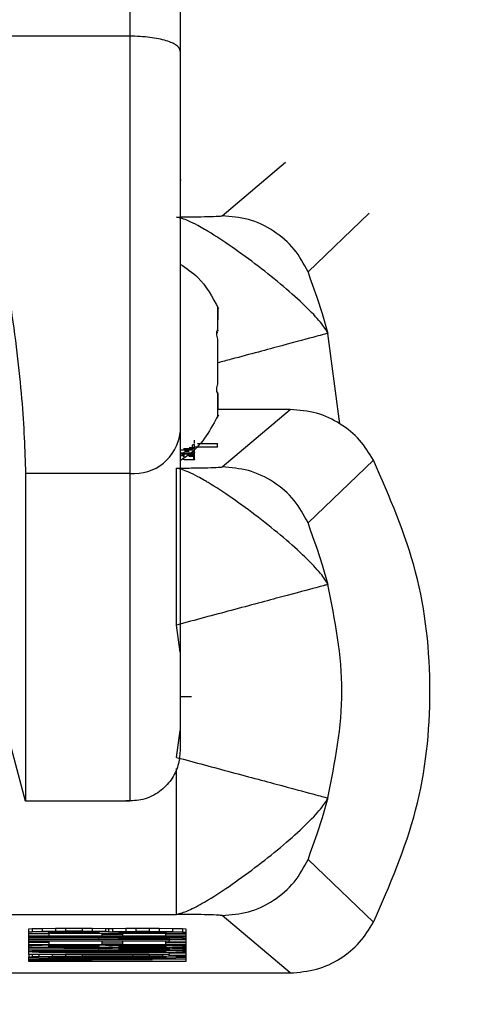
# Model space of a CAD drawing. Header units: inches. Extents: x 170 to 312, y 215 to 248.
# Tile 114 of 256: x 181.5962 to 181.6222, y 243.7091 to 243.767. Entities that reach past the tile are written whole.
import ezdxf
from ezdxf import colors
from ezdxf.entities.mleader import LeaderData, LeaderLine
from ezdxf.math import Vec2, Vec3

# ---------------------------------------------------------------- set-up
doc = ezdxf.new("R2010")
doc.units = ezdxf.units.IN
doc.header["$LTSCALE"] = 0.25
doc.header["$MEASUREMENT"] = 0
doc.layers.add('ANNOTATIONS', color=1, linetype='Continuous')
doc.layers.add('MOTOR RH', color=7, linetype='Continuous')
doc.styles.add('ARIAL', font='arial.ttf', dxfattribs={"height": 0.09375})

msp = doc.modelspace()

# ---------------------------------------------------------------- linework, layer by layer
at = {"layer": 'MOTOR RH'}
for p, q in [((181.6027232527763, 243.7659802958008), (181.5946032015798, 243.7659802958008)), ((181.6081513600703, 243.7554195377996), (181.6118826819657, 243.7585751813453)), ((181.6057266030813, 243.7575301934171), (181.6057266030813, 243.7575152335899)), ((181.6168041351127, 243.7555726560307), (181.6132086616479, 243.752130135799)), ((181.6078906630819, 243.7500348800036), (181.6078906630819, 243.7500423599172)), ((181.6078906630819, 243.7499574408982), (181.6078906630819, 243.7493088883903)), ((181.6078906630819, 243.7485481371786), (181.6078433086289, 243.7485481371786)), ((181.6078906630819, 243.748641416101), (181.6078565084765, 243.748641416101)), ((181.6078906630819, 243.7486898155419), (181.6078906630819, 243.748641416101)), ((181.6150740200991, 243.7431907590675), (181.6143721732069, 243.7485067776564)), ((181.6078907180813, 243.7455262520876), (181.6078907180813, 243.7474111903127)), ((181.6078541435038, 243.7450418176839), (181.6078907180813, 243.7450418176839)), ((181.6078907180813, 243.7450418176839), (181.6078907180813, 243.7450413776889)), ((181.6078907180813, 243.745003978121), (181.6078907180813, 243.744993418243)), ((181.6078907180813, 243.7449436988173), (181.6078907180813, 243.7440241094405)), ((181.612146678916, 243.7440333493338), (181.6078907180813, 243.7440333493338)), ((181.608151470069, 243.7406546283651), (181.612146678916, 243.7440333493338)), ((181.6078907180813, 243.7436408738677), (181.6078626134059, 243.7435748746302)), ((181.6065231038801, 243.7420507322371), (181.6065231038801, 243.7422355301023)), ((181.6056761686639, 243.741663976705), (181.6064143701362, 243.741663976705)), ((181.6064143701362, 243.7416490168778), (181.6056761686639, 243.7416490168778)), ((181.6064564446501, 243.7417255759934), (181.6058741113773, 243.7417255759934)), ((181.6064143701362, 243.741732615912), (181.6064143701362, 243.7419310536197)), ((181.6064143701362, 243.741663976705), (181.6064143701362, 243.7416490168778)), ((181.6065231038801, 243.7419570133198), (181.6064291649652, 243.741945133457)), ((181.6065231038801, 243.7420476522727), (181.6064854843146, 243.7420423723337)), ((181.6065231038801, 243.7417774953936), (181.6065231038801, 243.7419570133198)), ((181.6065231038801, 243.7410862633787), (181.6065231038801, 243.7417352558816)), ((181.6078807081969, 243.7418236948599), (181.6065609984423, 243.7418236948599)), ((181.6078807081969, 243.7420084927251), (181.6066950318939, 243.7420084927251)), ((181.6067059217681, 243.7420234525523), (181.6078807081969, 243.7420234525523)), ((181.6078807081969, 243.7418236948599), (181.6078807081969, 243.7420234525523)), ((181.6056761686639, 243.7414914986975), (181.6064143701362, 243.7414914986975)), ((181.6056761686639, 243.7414765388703), (181.6064143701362, 243.7414765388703)), ((181.6056761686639, 243.7414351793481), (181.6064143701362, 243.7414351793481)), ((181.6056761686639, 243.7414202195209), (181.6064143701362, 243.7414202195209)), ((181.6058306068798, 243.7413357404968), (181.6058306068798, 243.7413568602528)), ((181.6064915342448, 243.7410752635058), (181.6059092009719, 243.7410752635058)), ((181.6064143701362, 243.7414202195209), (181.6064143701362, 243.7414914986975)), ((181.6064564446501, 243.7413203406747), (181.6064564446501, 243.741504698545)), ((181.6064915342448, 243.7410752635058), (181.6064915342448, 243.7412596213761)), ((181.6170578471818, 243.7410506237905), (181.6132087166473, 243.7373652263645)), ((181.6027234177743, 243.7402757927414), (181.5965813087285, 243.7402757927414)), ((181.6056762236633, 243.7297651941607), (181.6054667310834, 243.7313588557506)), ((181.5965814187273, 243.7210053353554), (181.5946034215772, 243.7283871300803)), ((181.6056762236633, 243.7271608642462), (181.606343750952, 243.7271608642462)), ((181.605466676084, 243.7235713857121), (181.6056762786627, 243.7251654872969)), ((181.6027235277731, 243.7210053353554), (181.5965814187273, 243.7210053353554)), ((181.613208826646, 243.7175654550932), (181.6170580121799, 243.7138818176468)), ((181.5763582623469, 243.7143464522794), (181.6054667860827, 243.7143464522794)), ((181.6121468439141, 243.7108986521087), (181.6081515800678, 243.7142760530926)), ((181.5967811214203, 243.713488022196), (181.5969774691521, 243.7135051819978)), ((181.5967811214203, 243.7119814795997), (181.5967811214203, 243.713488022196)), ((181.5969774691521, 243.7133208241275), (181.5967811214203, 243.7133036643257)), ((181.6060085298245, 243.7132218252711), (181.5967811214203, 243.7132213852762)), ((181.5979590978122, 243.7131941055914), (181.5967811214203, 243.7131941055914)), ((181.5969774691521, 243.7135051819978), (181.597566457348, 243.7135188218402)), ((181.5969774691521, 243.7135051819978), (181.5969774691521, 243.7133208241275)), ((181.597566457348, 243.7133344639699), (181.5969774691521, 243.7133208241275)), ((181.597566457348, 243.7135188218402), (181.5983517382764, 243.7135289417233)), ((181.597566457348, 243.7135188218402), (181.597566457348, 243.7133344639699)), ((181.5983517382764, 243.713344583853), (181.597566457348, 243.7133344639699)), ((181.5979590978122, 243.7133067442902), (181.598155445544, 243.7133173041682)), ((181.5979590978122, 243.7132420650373), (181.5979590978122, 243.7133067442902)), ((181.6009039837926, 243.7132420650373), (181.5979590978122, 243.7132420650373)), ((181.5979590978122, 243.7132213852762), (181.5979590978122, 243.7130915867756)), ((181.598155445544, 243.7133173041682), (181.5985480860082, 243.7133239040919)), ((181.5983517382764, 243.7135289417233), (181.5989407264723, 243.7135324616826)), ((181.5983517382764, 243.7135289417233), (181.5983517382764, 243.713344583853)), ((181.5989407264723, 243.7133481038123), (181.5983517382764, 243.713344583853)), ((181.5985480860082, 243.7133239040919), (181.5991370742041, 243.7133274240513)), ((181.5989407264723, 243.7135324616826), (181.5999223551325, 243.7135324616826)), ((181.5989407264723, 243.7135324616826), (181.5989407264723, 243.7133481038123)), ((181.5999223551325, 243.7133481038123), (181.5989407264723, 243.7133481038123)), ((181.5991370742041, 243.7133274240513), (181.5997260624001, 243.7133274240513)), ((181.5997260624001, 243.7133274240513), (181.600315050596, 243.7133239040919)), ((181.5999223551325, 243.7135324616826), (181.6005113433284, 243.7135289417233)), ((181.5999223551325, 243.7135324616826), (181.5999223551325, 243.7133481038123)), ((181.6005113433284, 243.713344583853), (181.5999223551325, 243.7133481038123)), ((181.600315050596, 243.7133239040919), (181.6007076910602, 243.7133173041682)), ((181.6005113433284, 243.7135289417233), (181.6012966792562, 243.7135188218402)), ((181.6005113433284, 243.7135289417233), (181.6005113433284, 243.713344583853)), ((181.6012966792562, 243.7133344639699), (181.6005113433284, 243.713344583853)), ((181.6007076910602, 243.7133173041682), (181.6009039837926, 243.713307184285)), ((181.6009039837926, 243.713307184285), (181.6009039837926, 243.7132420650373)), ((181.6011003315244, 243.7130915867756), (181.6011003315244, 243.7132213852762)), ((181.6011003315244, 243.7131804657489), (181.6022783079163, 243.7131804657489)), ((181.6012966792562, 243.7135188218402), (181.6014929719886, 243.7135117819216)), ((181.6012966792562, 243.7135188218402), (181.6012966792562, 243.7133344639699)), ((181.6014929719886, 243.7133274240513), (181.6012966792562, 243.7133344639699)), ((181.6014929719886, 243.7135117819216), (181.6016893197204, 243.7135188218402)), ((181.6014929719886, 243.7133274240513), (181.6014929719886, 243.7135117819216)), ((181.6014929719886, 243.7133274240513), (181.6016893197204, 243.7133344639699)), ((181.6016893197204, 243.7135188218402), (181.6024746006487, 243.7135289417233)), ((181.6016893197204, 243.7135188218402), (181.6016893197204, 243.7133344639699)), ((181.6016893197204, 243.7133344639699), (181.6024746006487, 243.713344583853)), ((181.6020819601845, 243.713307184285), (181.6022783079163, 243.7133173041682)), ((181.6020819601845, 243.7132420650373), (181.6020819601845, 243.713307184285)), ((181.6048305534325, 243.7132420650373), (181.6020819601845, 243.7132420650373)), ((181.6022783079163, 243.7133173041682), (181.6026709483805, 243.7133239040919)), ((181.6022783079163, 243.7132213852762), (181.6022783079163, 243.7130915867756)), ((181.6024746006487, 243.7135289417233), (181.6030635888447, 243.7135324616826)), ((181.6024746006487, 243.7135289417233), (181.6024746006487, 243.713344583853)), ((181.6024746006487, 243.713344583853), (181.6030635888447, 243.7133481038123)), ((181.6026709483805, 243.7133239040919), (181.6032599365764, 243.7133274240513)), ((181.6030635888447, 243.7135324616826), (181.6038489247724, 243.7135324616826)), ((181.6030635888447, 243.7135324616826), (181.6030635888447, 243.7133481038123)), ((181.6030635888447, 243.7133481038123), (181.6038489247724, 243.7133481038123)), ((181.6032599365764, 243.7133274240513), (181.6036525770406, 243.7133274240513)), ((181.6036525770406, 243.7133274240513), (181.6042415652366, 243.7133239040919)), ((181.6038489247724, 243.7135324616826), (181.6044379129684, 243.7135289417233)), ((181.6038489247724, 243.7135324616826), (181.6038489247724, 243.7133481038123)), ((181.6038489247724, 243.7133481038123), (181.6044379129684, 243.713344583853)), ((181.6042415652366, 243.7133239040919), (181.6046342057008, 243.7133173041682)), ((181.6044379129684, 243.7135289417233), (181.6052231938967, 243.7135188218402)), ((181.6044379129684, 243.7135289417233), (181.6044379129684, 243.713344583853)), ((181.6044379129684, 243.713344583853), (181.6052231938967, 243.7133344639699)), ((181.6046342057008, 243.7133173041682), (181.6048305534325, 243.713307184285)), ((181.6048305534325, 243.713307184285), (181.6048305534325, 243.7132420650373)), ((181.6048305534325, 243.7130915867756), (181.6048305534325, 243.7132213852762)), ((181.6048305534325, 243.7131941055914), (181.6060085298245, 243.7131941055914)), ((181.6052231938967, 243.7135188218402), (181.6058121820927, 243.7135051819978)), ((181.6052231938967, 243.7135188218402), (181.6052231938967, 243.7133344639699)), ((181.6052231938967, 243.7133344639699), (181.6058121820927, 243.7133208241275)), ((181.6058121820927, 243.7135051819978), (181.6060085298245, 243.713488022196)), ((181.6058121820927, 243.7135051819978), (181.6058121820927, 243.7133208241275)), ((181.6058121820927, 243.7133208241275), (181.6060085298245, 243.7133036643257)), ((181.6060085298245, 243.713488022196), (181.6060085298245, 243.7115718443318)), ((181.6060085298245, 243.7130713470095), (181.5967811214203, 243.7130713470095)), ((181.5967811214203, 243.7130440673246), (181.6060085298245, 243.7130440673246)), ((181.6060085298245, 243.7130233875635), (181.5967811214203, 243.7130233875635)), ((181.5967811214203, 243.7129961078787), (181.6012966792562, 243.7129653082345)), ((181.6009039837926, 243.7129450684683), (181.5967811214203, 243.7129723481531)), ((181.5967811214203, 243.7128869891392), (181.6009039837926, 243.7128869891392)), ((181.6060085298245, 243.7128663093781), (181.5967811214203, 243.7128663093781)), ((181.5967811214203, 243.7127844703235), (181.6050268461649, 243.7127844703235)), ((181.6050268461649, 243.7127637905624), (181.5967811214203, 243.7127637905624)), ((181.5979590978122, 243.7126819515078), (181.5967811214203, 243.7126819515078)), ((181.5979590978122, 243.7130915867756), (181.6011003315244, 243.7130915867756)), ((181.5979590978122, 243.7127637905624), (181.5979590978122, 243.7125794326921)), ((181.5979590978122, 243.7125794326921), (181.6011003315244, 243.7125794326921)), ((181.6009039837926, 243.7128869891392), (181.6009039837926, 243.7129450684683)), ((181.6011003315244, 243.7125794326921), (181.6011003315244, 243.7127637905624)), ((181.6011003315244, 243.7126683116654), (181.6022783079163, 243.7126683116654)), ((181.6012966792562, 243.7130233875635), (181.6012966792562, 243.7129653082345)), ((181.6012966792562, 243.7129653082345), (181.6016893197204, 243.7129789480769)), ((181.6016893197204, 243.7130233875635), (181.6016893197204, 243.7129789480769)), ((181.6016893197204, 243.7129789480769), (181.6024746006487, 243.7129895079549)), ((181.6020819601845, 243.712951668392), (181.6022783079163, 243.7129617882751)), ((181.6020819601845, 243.7128869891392), (181.6020819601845, 243.712951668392)), ((181.6050268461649, 243.7128869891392), (181.6020819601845, 243.7128869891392)), ((181.6022783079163, 243.7130915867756), (181.6048305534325, 243.7130915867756)), ((181.6022783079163, 243.7129617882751), (181.6026709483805, 243.7129688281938)), ((181.6022783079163, 243.7127637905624), (181.6022783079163, 243.7125794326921)), ((181.6022783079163, 243.7125794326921), (181.6048305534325, 243.7125794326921)), ((181.6024746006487, 243.7130233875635), (181.6024746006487, 243.7129895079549)), ((181.6024746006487, 243.7129895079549), (181.6030635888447, 243.7129925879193)), ((181.6026709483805, 243.7129688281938), (181.6032599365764, 243.7129723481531)), ((181.6030635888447, 243.7130233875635), (181.6030635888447, 243.7129925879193)), ((181.6030635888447, 243.7129925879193), (181.6038489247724, 243.7129925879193)), ((181.6032599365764, 243.7129723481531), (181.6038489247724, 243.7129723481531)), ((181.6038489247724, 243.7130233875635), (181.6038489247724, 243.7129925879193)), ((181.6038489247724, 243.7129925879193), (181.6044379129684, 243.7129895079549)), ((181.6038489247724, 243.7129723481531), (181.6044379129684, 243.7129688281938)), ((181.6044379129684, 243.7130233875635), (181.6044379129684, 243.7129895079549)), ((181.6044379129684, 243.7129895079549), (181.6052231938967, 243.7129789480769)), ((181.6044379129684, 243.7129688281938), (181.6048305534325, 243.7129617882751)), ((181.6048305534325, 243.7129617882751), (181.6050268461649, 243.712951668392)), ((181.6048305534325, 243.7125794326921), (181.6048305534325, 243.7127637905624)), ((181.6048305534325, 243.7126819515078), (181.6060085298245, 243.7126819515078)), ((181.6050268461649, 243.712951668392), (181.6050268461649, 243.7128869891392)), ((181.6050268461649, 243.7128663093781), (181.6050268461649, 243.7127844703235)), ((181.6060085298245, 243.7128390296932), (181.6050268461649, 243.7128390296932)), ((181.6050268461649, 243.7127092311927), (181.6050268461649, 243.7127637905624)), ((181.6060085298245, 243.7127092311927), (181.6050268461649, 243.7127092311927)), ((181.6052231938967, 243.7130233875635), (181.6052231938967, 243.7129789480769)), ((181.6052231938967, 243.7129789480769), (181.6058121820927, 243.7129653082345)), ((181.6058121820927, 243.7130233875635), (181.6058121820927, 243.7129653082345)), ((181.6058121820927, 243.7129653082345), (181.6060085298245, 243.7129481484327)), ((181.6060085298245, 243.712558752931), (181.5967811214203, 243.712558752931)), ((181.5969774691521, 243.7125041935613), (181.5967811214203, 243.7124870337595)), ((181.6060085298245, 243.712405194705), (181.5967811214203, 243.712405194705)), ((181.5967811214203, 243.7123779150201), (181.6012966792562, 243.7123471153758)), ((181.6009039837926, 243.7123264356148), (181.5967811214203, 243.7123541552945)), ((181.5967811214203, 243.7122683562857), (181.6009039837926, 243.7122683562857)), ((181.6060085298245, 243.7122481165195), (181.5967811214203, 243.7122481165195)), ((181.5967811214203, 243.7121662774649), (181.5969774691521, 243.7121829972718)), ((181.5969774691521, 243.7121218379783), (181.5967811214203, 243.7121385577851)), ((181.5967811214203, 243.7120021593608), (181.6050269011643, 243.7120021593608)), ((181.5969774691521, 243.712558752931), (181.5969774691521, 243.7125041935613)), ((181.597566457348, 243.7125178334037), (181.5969774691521, 243.7125041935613)), ((181.5969774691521, 243.7122481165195), (181.5969774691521, 243.7121829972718)), ((181.5969774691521, 243.7121829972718), (181.5973701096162, 243.7121966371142)), ((181.5973701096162, 243.7121081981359), (181.5969774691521, 243.7121218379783)), ((181.5973701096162, 243.7122481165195), (181.5973701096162, 243.7121966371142)), ((181.5973701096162, 243.7121966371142), (181.598155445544, 243.7122102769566)), ((181.598155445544, 243.7120945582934), (181.5973701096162, 243.7121081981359)), ((181.597566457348, 243.712558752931), (181.597566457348, 243.7125178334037)), ((181.5983517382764, 243.7125279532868), (181.597566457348, 243.7125178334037)), ((181.5979590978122, 243.7124905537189), (181.598155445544, 243.7125006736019)), ((181.5979590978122, 243.712425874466), (181.5979590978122, 243.7124905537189)), ((181.6009039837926, 243.712425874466), (181.5979590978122, 243.712425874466)), ((181.5979590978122, 243.7121662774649), (181.598155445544, 243.7121799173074)), ((181.5979590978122, 243.7121385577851), (181.5979590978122, 243.7121662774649)), ((181.598155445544, 243.7121249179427), (181.5979590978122, 243.7121385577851)), ((181.598155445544, 243.7125006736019), (181.5985480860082, 243.7125077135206)), ((181.598155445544, 243.7122481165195), (181.598155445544, 243.7122102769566)), ((181.598155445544, 243.7122102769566), (181.5989407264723, 243.7122173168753)), ((181.598155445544, 243.7121799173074), (181.5985480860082, 243.7121900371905)), ((181.598155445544, 243.7121249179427), (181.598155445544, 243.7121799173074)), ((181.5985480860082, 243.7121147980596), (181.598155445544, 243.7121249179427)), ((181.5989407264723, 243.7120875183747), (181.598155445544, 243.7120945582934)), ((181.5983517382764, 243.712558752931), (181.5983517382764, 243.7125279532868)), ((181.5989407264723, 243.7125314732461), (181.5983517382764, 243.7125279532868)), ((181.5985480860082, 243.7125077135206), (181.5991370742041, 243.71251123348)), ((181.5985480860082, 243.7121900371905), (181.5991370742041, 243.7121966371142)), ((181.5985480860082, 243.7121147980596), (181.5985480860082, 243.7121900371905)), ((181.5991370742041, 243.7121081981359), (181.5985480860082, 243.7121147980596)), ((181.5989407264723, 243.712558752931), (181.5989407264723, 243.7125314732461)), ((181.5999223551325, 243.7125314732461), (181.5989407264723, 243.7125314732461)), ((181.5989407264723, 243.7122481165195), (181.5989407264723, 243.7122173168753)), ((181.5989407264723, 243.7122173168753), (181.5999223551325, 243.7122208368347)), ((181.5999223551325, 243.7120839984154), (181.5989407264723, 243.7120875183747)), ((181.5991370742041, 243.71251123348), (181.5997260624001, 243.71251123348)), ((181.5991370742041, 243.7121966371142), (181.5999223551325, 243.7122001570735)), ((181.5991370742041, 243.7121081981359), (181.5991370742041, 243.7121966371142)), ((181.5999223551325, 243.7121046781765), (181.5991370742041, 243.7121081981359)), ((181.5997260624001, 243.71251123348), (181.600315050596, 243.7125077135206)), ((181.5999223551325, 243.712558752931), (181.5999223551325, 243.7125314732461)), ((181.6005113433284, 243.7125279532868), (181.5999223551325, 243.7125314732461)), ((181.5999223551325, 243.7122481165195), (181.5999223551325, 243.7122208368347)), ((181.5999223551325, 243.7122208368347), (181.6028672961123, 243.7122208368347)), ((181.5999223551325, 243.7122001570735), (181.6028672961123, 243.7122001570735)), ((181.5999223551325, 243.7121046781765), (181.5999223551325, 243.7122001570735)), ((181.6028672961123, 243.7121046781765), (181.5999223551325, 243.7121046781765)), ((181.6028672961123, 243.7120839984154), (181.5999223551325, 243.7120839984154)), ((181.600315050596, 243.7125077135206), (181.6007076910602, 243.7125006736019)), ((181.6005113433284, 243.712558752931), (181.6005113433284, 243.7125279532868)), ((181.6012966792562, 243.7125178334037), (181.6005113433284, 243.7125279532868)), ((181.6007076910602, 243.7125006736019), (181.6009039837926, 243.7124905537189)), ((181.6009039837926, 243.7124905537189), (181.6009039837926, 243.712425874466)), ((181.6009039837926, 243.7122683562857), (181.6009039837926, 243.7123264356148)), ((181.6012966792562, 243.712558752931), (181.6012966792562, 243.7125178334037)), ((181.6014929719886, 243.71251123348), (181.6012966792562, 243.7125178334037)), ((181.6012966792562, 243.712405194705), (181.6012966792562, 243.7123471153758)), ((181.6012966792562, 243.7123471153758), (181.6016893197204, 243.7123607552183)), ((181.6014929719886, 243.71251123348), (181.6014929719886, 243.712558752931)), ((181.6014929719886, 243.71251123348), (181.6016893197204, 243.7125178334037)), ((181.6016893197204, 243.712558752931), (181.6016893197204, 243.7125178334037)), ((181.6016893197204, 243.7125178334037), (181.6024746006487, 243.7125283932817)), ((181.6016893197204, 243.712405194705), (181.6016893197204, 243.7123607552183)), ((181.6016893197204, 243.7123607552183), (181.6024746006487, 243.7123708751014)), ((181.6020819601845, 243.7124905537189), (181.6022783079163, 243.7125006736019)), ((181.6020819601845, 243.712425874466), (181.6020819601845, 243.7124905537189)), ((181.6048305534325, 243.712425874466), (181.6020819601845, 243.712425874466)), ((181.6020819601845, 243.7123334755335), (181.6022783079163, 243.7123435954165)), ((181.6020819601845, 243.7122683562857), (181.6020819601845, 243.7123334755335)), ((181.6050269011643, 243.7122687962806), (181.6020819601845, 243.7122683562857)), ((181.6022783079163, 243.7125006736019), (181.6026709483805, 243.7125077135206)), ((181.6022783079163, 243.7123435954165), (181.6026709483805, 243.7123506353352)), ((181.6024746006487, 243.712558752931), (181.6024746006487, 243.7125283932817)), ((181.6024746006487, 243.7125283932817), (181.6030635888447, 243.7125314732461)), ((181.6024746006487, 243.712405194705), (181.6024746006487, 243.7123708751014)), ((181.6024746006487, 243.7123708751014), (181.6030635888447, 243.7123743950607)), ((181.6026709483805, 243.7125077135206), (181.6032599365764, 243.71251123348)), ((181.6026709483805, 243.7123506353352), (181.6032599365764, 243.7123541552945)), ((181.6028672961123, 243.7122481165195), (181.6028672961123, 243.7122208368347)), ((181.6038489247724, 243.7122173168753), (181.6028672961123, 243.7122208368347)), ((181.6028672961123, 243.7122001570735), (181.6036525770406, 243.7121966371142)), ((181.6028672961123, 243.7121046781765), (181.6028672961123, 243.7122001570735)), ((181.6036525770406, 243.7121081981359), (181.6028672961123, 243.7121046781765)), ((181.6038489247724, 243.7120875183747), (181.6028672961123, 243.7120839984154)), ((181.6030635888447, 243.712558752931), (181.6030635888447, 243.7125314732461)), ((181.6030635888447, 243.7125314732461), (181.6038489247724, 243.7125314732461)), ((181.6030635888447, 243.712405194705), (181.6030635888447, 243.7123743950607)), ((181.6030635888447, 243.7123743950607), (181.6038489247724, 243.7123743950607)), ((181.6032599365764, 243.71251123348), (181.6036525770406, 243.71251123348)), ((181.6032599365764, 243.7123541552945), (181.6038489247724, 243.7123541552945)), ((181.6036525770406, 243.71251123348), (181.6042415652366, 243.7125077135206)), ((181.6036525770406, 243.7121966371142), (181.6042415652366, 243.7121900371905)), ((181.6036525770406, 243.7121081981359), (181.6036525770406, 243.7121966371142)), ((181.6042415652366, 243.7121147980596), (181.6036525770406, 243.7121081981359)), ((181.6038489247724, 243.712558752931), (181.6038489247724, 243.7125314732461)), ((181.6038489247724, 243.7125314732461), (181.6044379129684, 243.7125283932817)), ((181.6038489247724, 243.712405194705), (181.6038489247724, 243.7123743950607)), ((181.6038489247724, 243.7123743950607), (181.6044379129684, 243.7123708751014)), ((181.6038489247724, 243.7123541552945), (181.6044379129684, 243.7123506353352)), ((181.6038489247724, 243.7122481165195), (181.6038489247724, 243.7122173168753)), ((181.6046342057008, 243.7122107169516), (181.6038489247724, 243.7122173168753)), ((181.6046342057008, 243.7120945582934), (181.6038489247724, 243.7120875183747)), ((181.6042415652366, 243.7125077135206), (181.6046342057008, 243.7125006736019)), ((181.6042415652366, 243.7121900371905), (181.6046342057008, 243.7121799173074)), ((181.6042415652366, 243.7121147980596), (181.6042415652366, 243.7121900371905)), ((181.6046342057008, 243.7121249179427), (181.6042415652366, 243.7121147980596)), ((181.6044379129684, 243.712558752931), (181.6044379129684, 243.7125283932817)), ((181.6044379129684, 243.7125283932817), (181.6052231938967, 243.7125178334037)), ((181.6044379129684, 243.712405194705), (181.6044379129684, 243.7123708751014)), ((181.6044379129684, 243.7123708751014), (181.6052231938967, 243.7123607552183)), ((181.6044379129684, 243.7123506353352), (181.6048305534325, 243.7123435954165)), ((181.6046342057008, 243.7125006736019), (181.6048305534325, 243.7124905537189)), ((181.6046342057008, 243.7122481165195), (181.6046342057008, 243.7122107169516)), ((181.6054195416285, 243.7121970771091), (181.6046342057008, 243.7122107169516)), ((181.6046342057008, 243.7121799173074), (181.6048305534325, 243.7121662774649)), ((181.6046342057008, 243.7121249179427), (181.6046342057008, 243.7121799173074)), ((181.6048305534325, 243.7121389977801), (181.6046342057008, 243.7121249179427)), ((181.6054195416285, 243.7121081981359), (181.6046342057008, 243.7120945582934)), ((181.6048305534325, 243.7124905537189), (181.6048305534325, 243.712425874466)), ((181.6048305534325, 243.7123435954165), (181.6050269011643, 243.7123334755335)), ((181.6048305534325, 243.7121662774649), (181.6048305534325, 243.7121389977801)), ((181.6050269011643, 243.7123334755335), (181.6050269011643, 243.7122687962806)), ((181.6050269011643, 243.7121011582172), (181.6050269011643, 243.7120021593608)), ((181.6060085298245, 243.7120567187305), (181.6050269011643, 243.7120567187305)), ((181.6052231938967, 243.712558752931), (181.6052231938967, 243.7125178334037)), ((181.6052231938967, 243.7125178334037), (181.6058121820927, 243.7125041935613)), ((181.6052231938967, 243.712405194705), (181.6052231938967, 243.7123607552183)), ((181.6052231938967, 243.7123607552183), (181.6058121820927, 243.7123471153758)), ((181.6054195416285, 243.7122481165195), (181.6054195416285, 243.7121970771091)), ((181.6058121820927, 243.7121829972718), (181.6054195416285, 243.7121970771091)), ((181.6058121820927, 243.7121218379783), (181.6054195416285, 243.7121081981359)), ((181.6058121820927, 243.712558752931), (181.6058121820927, 243.7125041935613)), ((181.6058121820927, 243.7125041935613), (181.6060085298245, 243.7124870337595)), ((181.6058121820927, 243.712405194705), (181.6058121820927, 243.7123471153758)), ((181.6058121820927, 243.7123471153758), (181.6060085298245, 243.7123299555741)), ((181.6058121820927, 243.7122481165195), (181.6058121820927, 243.7121829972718)), ((181.6060085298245, 243.7121662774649), (181.6058121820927, 243.7121829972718)), ((181.6060085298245, 243.7121389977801), (181.6058121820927, 243.7121218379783)), ((181.6050269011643, 243.7119814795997), (181.5967811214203, 243.7119814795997)), ((181.5967811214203, 243.7119814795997), (181.5967811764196, 243.7118450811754)), ((181.5967811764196, 243.7118450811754), (181.5969774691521, 243.7118622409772)), ((181.5967811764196, 243.7115718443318), (181.5967811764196, 243.7118450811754)), ((181.5969774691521, 243.7118006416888), (181.5967811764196, 243.7118178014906)), ((181.5967811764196, 243.711735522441), (181.6060085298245, 243.711735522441)), ((181.6040452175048, 243.7117152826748), (181.5967811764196, 243.7117152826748)), ((181.5967811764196, 243.7116673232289), (181.6040452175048, 243.7117152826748)), ((181.6040452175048, 243.7115920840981), (181.5967811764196, 243.711640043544)), ((181.5967811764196, 243.7115920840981), (181.6040452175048, 243.7115920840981)), ((181.6060085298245, 243.7115718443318), (181.5967811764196, 243.7115718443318)), ((181.5969774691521, 243.7119814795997), (181.5969774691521, 243.7118622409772)), ((181.5969774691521, 243.7118622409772), (181.5973701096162, 243.7118758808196)), ((181.5973701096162, 243.7117870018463), (181.5969774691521, 243.7118006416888)), ((181.5973701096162, 243.7119814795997), (181.5973701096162, 243.7118758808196)), ((181.5973701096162, 243.7118758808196), (181.598155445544, 243.7118895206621)), ((181.598155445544, 243.7117733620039), (181.5973701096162, 243.7117870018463)), ((181.6060085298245, 243.7117051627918), (181.5977628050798, 243.7116536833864)), ((181.5977628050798, 243.7116536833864), (181.6060085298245, 243.7116026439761)), ((181.5979590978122, 243.7118450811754), (181.598155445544, 243.7118587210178)), ((181.5979590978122, 243.7118178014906), (181.5979590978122, 243.7118450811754)), ((181.598155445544, 243.7118041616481), (181.5979590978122, 243.7118178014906)), ((181.598155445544, 243.7119814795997), (181.598155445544, 243.7118895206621)), ((181.598155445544, 243.7118895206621), (181.5989407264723, 243.7118961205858)), ((181.598155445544, 243.7118587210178), (181.5985480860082, 243.7118688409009)), ((181.598155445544, 243.7118041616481), (181.598155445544, 243.7118587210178)), ((181.5985480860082, 243.7117936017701), (181.598155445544, 243.7118041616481)), ((181.5989407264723, 243.7117663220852), (181.598155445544, 243.7117733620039)), ((181.5985480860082, 243.7118688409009), (181.5991370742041, 243.7118758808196)), ((181.5985480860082, 243.7117936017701), (181.5985480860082, 243.7118688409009)), ((181.5991370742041, 243.7117870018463), (181.5985480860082, 243.7117936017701)), ((181.5989407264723, 243.7119814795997), (181.5989407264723, 243.7118961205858)), ((181.5989407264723, 243.7118961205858), (181.5999223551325, 243.7118996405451)), ((181.5999223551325, 243.7117628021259), (181.5989407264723, 243.7117663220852)), ((181.5991370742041, 243.7118758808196), (181.5999223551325, 243.711878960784)), ((181.5991370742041, 243.7117870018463), (181.5991370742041, 243.7118758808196)), ((181.5999223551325, 243.711783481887), (181.5991370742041, 243.7117870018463)), ((181.5999223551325, 243.7119814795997), (181.5999223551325, 243.7118996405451)), ((181.5999223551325, 243.7118996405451), (181.6028672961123, 243.7118996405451)), ((181.5999223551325, 243.711878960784), (181.6028672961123, 243.711878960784)), ((181.5999223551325, 243.711783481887), (181.5999223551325, 243.711878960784)), ((181.6028672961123, 243.711783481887), (181.5999223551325, 243.711783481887)), ((181.6028672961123, 243.7117632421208), (181.5999223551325, 243.7117628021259)), ((181.6028672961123, 243.7119814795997), (181.6028672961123, 243.7118996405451)), ((181.6038489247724, 243.7118961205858), (181.6028672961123, 243.7118996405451)), ((181.6028672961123, 243.711878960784), (181.6036525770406, 243.7118758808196)), ((181.6028672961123, 243.711783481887), (181.6028672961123, 243.711878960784)), ((181.6036525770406, 243.7117870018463), (181.6028672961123, 243.711783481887)), ((181.6038489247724, 243.7117663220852), (181.6028672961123, 243.7117632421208)), ((181.6036525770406, 243.7118758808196), (181.6042415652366, 243.7118688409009)), ((181.6036525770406, 243.7117870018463), (181.6036525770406, 243.7118758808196)), ((181.6042415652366, 243.7117936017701), (181.6036525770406, 243.7117870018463)), ((181.6038489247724, 243.7119814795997), (181.6038489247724, 243.7118961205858)), ((181.6046342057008, 243.7118895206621), (181.6038489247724, 243.7118961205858)), ((181.6046342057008, 243.7117733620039), (181.6038489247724, 243.7117663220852)), ((181.6042415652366, 243.7118688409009), (181.6046342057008, 243.7118587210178)), ((181.6042415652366, 243.7117936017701), (181.6042415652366, 243.7118688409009)), ((181.6046342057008, 243.7118041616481), (181.6042415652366, 243.7117936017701)), ((181.6046342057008, 243.7119814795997), (181.6046342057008, 243.7118895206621)), ((181.6054195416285, 243.7118758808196), (181.6046342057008, 243.7118895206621)), ((181.6046342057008, 243.7118587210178), (181.6048305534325, 243.7118450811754)), ((181.6046342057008, 243.7118041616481), (181.6046342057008, 243.7118587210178)), ((181.6048305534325, 243.7118178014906), (181.6046342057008, 243.7118041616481)), ((181.6054195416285, 243.7117870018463), (181.6046342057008, 243.7117733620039)), ((181.6048305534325, 243.7118450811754), (181.6048305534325, 243.7118178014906)), ((181.6050269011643, 243.71192692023), (181.6050269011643, 243.7119814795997)), ((181.6060085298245, 243.71192692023), (181.6050269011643, 243.71192692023)), ((181.6054195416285, 243.71192692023), (181.6054195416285, 243.7118758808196)), ((181.6058121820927, 243.7118622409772), (181.6054195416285, 243.7118758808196)), ((181.6058121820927, 243.7118006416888), (181.6054195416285, 243.7117870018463)), ((181.6058121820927, 243.71192692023), (181.6058121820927, 243.7118622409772)), ((181.6060085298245, 243.7118450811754), (181.6058121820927, 243.7118622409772)), ((181.6060085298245, 243.7118178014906), (181.6058121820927, 243.7118006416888)), ((181.5696782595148, 243.7108986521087), (181.6121468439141, 243.7108986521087))]:
    msp.add_line(p, q, dxfattribs=at)
at = {"layer": 'MOTOR RH', "flags": 128}
for points in [[(181.6027228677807, 243.8354246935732), (181.6027228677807, 243.832372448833), (181.6027229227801, 243.8300325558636), (181.6027229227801, 243.8235056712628), (181.6027229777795, 243.8193877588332), (181.6027229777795, 243.8147568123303), (181.6027230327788, 243.8096612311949), (181.6027230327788, 243.8041551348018), (181.6027230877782, 243.79829660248), (181.6027231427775, 243.792147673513), (181.6027231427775, 243.7857734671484), (181.6027231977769, 243.7792413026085), (181.6027232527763, 243.7726202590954), (181.6027232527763, 243.7659802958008)], [(181.6027232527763, 243.7659802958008), (181.6027233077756, 243.7628457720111), (181.6027233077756, 243.7558401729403), (181.602723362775, 243.7522370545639), (181.602723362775, 243.7455148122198), (181.6027234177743, 243.7426535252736)], [(181.6132086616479, 243.752130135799), (181.6132072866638, 243.7521266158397), (181.6132102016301, 243.7520997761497), (181.6133141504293, 243.7517719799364), (181.6134682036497, 243.7513333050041), (181.6137128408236, 243.7506345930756), (181.6140347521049, 243.7496683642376), (181.6143753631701, 243.7485076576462)], [(181.6027234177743, 243.7426535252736), (181.6027234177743, 243.7355964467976), (181.6027234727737, 243.7315242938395), (181.6027234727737, 243.7253089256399), (181.6027235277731, 243.7232083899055), (181.6027235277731, 243.7210053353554)], [(181.605466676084, 243.7313588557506), (181.605466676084, 243.7389593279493), (181.6054666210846, 243.7398239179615), (181.6054666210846, 243.7405842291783)], [(181.5965813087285, 243.7402757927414), (181.5965813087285, 243.7355964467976), (181.5965813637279, 243.7315238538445), (181.5965813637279, 243.7253089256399), (181.5965814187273, 243.7232083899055), (181.5965814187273, 243.7210053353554)], [(181.6132087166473, 243.7373652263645), (181.6132073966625, 243.7373617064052), (181.6132103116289, 243.7373353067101), (181.6133142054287, 243.7370070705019), (181.6134683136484, 243.7365683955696), (181.6137129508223, 243.7358696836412), (181.6140348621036, 243.734903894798), (181.6143754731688, 243.7337431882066)], [(181.6054667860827, 243.7143464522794), (181.6054667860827, 243.7200879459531), (181.6054667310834, 243.7217964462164), (181.6054667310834, 243.7229197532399)], [(181.6143755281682, 243.7211874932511), (181.6140349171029, 243.7200267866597), (181.6137130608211, 243.7190605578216), (181.6134684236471, 243.7183622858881), (181.6133143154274, 243.7179236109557), (181.6132104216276, 243.7175953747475), (181.6132075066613, 243.7175689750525), (181.6132083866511, 243.7175658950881)]]:
    msp.add_lwpolyline(points, dxfattribs=at)
at = {"layer": 'MOTOR RH'}
msp.add_arc((181.6029729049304, 243.7429849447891), 0.002720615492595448, 264.7384435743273, 353.525490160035, dxfattribs=at)
for points, knots in [([(181.6056756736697, 243.8324718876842), (181.6056756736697, 243.832471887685), (181.6056756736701, 243.8324718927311), (181.6056756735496, 243.8322513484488), (181.6056756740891, 243.8312507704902), (181.6056756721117, 243.8296036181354), (181.6056756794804, 243.8273156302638), (181.6056756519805, 243.8244220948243), (181.6056757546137, 243.8209456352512), (181.6056757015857, 243.8169311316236), (181.6056758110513, 243.8124147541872), (181.6056757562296, 243.8074528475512), (181.6056758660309, 243.8020915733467), (181.6056758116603, 243.7963959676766), (181.605675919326, 243.7904211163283), (181.6056758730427, 243.7842367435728), (181.6056759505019, 243.7779072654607), (181.6056760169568, 243.7714976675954), (181.6056760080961, 243.7672306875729), (181.6056760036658, 243.7650972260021)], [0, 0, 0, 0, 8.583512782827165e-06, 0.06251193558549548, 0.125005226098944, 0.1875142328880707, 0.2500057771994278, 0.3125074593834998, 0.3750071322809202, 0.4375115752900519, 0.5000035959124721, 0.5625092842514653, 0.6250031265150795, 0.687507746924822, 0.750003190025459, 0.812505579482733, 0.8750013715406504, 0.9375015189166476, 0.9999999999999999, 0.9999999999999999, 0.9999999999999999, 0.9999999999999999]), ([(181.6056760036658, 243.7650972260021), (181.6056747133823, 243.7651176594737), (181.6056710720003, 243.7651753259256), (181.6056228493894, 243.7652886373), (181.6054358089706, 243.7654892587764), (181.6050148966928, 243.7656861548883), (181.6044205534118, 243.7658328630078), (181.6038972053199, 243.7659168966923), (181.6033267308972, 243.7659695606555), (181.6029230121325, 243.7659767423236), (181.6027232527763, 243.7659802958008)], [0, 0, 0, 0, 0.04393352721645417, 0.1239872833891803, 0.2484710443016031, 0.4975636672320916, 0.6263557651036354, 0.7479487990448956, 0.8752854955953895, 0.9999999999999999, 0.9999999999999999, 0.9999999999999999, 0.9999999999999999]), ([(181.6056760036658, 243.7650972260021), (181.6056760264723, 243.7642397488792), (181.6056760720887, 243.7625246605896), (181.6056760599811, 243.7595414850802), (181.6056760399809, 243.7564105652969), (181.6056761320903, 243.7532255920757), (181.6056761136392, 243.7501264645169), (181.605676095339, 243.7472511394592), (181.6056761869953, 243.7446731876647), (181.6056761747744, 243.7433431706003), (181.6056761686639, 243.742678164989)], [0, 0, 0, 0, 0.1249905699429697, 0.2500006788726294, 0.3749972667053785, 0.5000025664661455, 0.6249960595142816, 0.7499941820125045, 0.874997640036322, 1, 1, 1, 1]), ([(181.5946032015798, 243.7564231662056), (181.5949842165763, 243.7543629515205), (181.595746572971, 243.7502407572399), (181.5964423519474, 243.7444144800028), (181.5965351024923, 243.7416519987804), (181.5965813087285, 243.7402757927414)], [0, 0, 0, 0, 0.3339518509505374, 0.668189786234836, 1, 1, 1, 1]), ([(181.6054665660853, 243.7553486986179), (181.6058065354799, 243.755351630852), (181.6065020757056, 243.7553576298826), (181.6073297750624, 243.7553750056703), (181.6079779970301, 243.7553950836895), (181.6080944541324, 243.7554115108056), (181.6081513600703, 243.7554195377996)], [0, 0, 0, 0, 0.2456703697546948, 0.5026147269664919, 0.7569562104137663, 0.9999999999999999, 0.9999999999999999, 0.9999999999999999, 0.9999999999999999]), ([(181.6132084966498, 243.752130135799), (181.6129580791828, 243.7525887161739), (181.6124464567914, 243.7535256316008), (181.6112056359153, 243.7545837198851), (181.6097354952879, 243.7552890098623), (181.6086719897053, 243.7553766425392), (181.6081514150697, 243.7554195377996)], [0, 0, 0, 0, 0.2447401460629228, 0.5000231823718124, 0.7552666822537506, 1, 1, 1, 1]), ([(181.6143753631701, 243.7485076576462), (181.6142611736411, 243.748702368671), (181.6140326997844, 243.7490919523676), (181.6130784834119, 243.7500998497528), (181.6117938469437, 243.7512484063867), (181.6102861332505, 243.752471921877), (181.6087164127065, 243.7536050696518), (181.6076859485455, 243.7542898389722), (181.6070449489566, 243.7546659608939), (181.6066426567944, 243.7548881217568), (181.6059875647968, 243.7552198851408), (181.6056747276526, 243.7552972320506), (181.6054665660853, 243.7553486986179)], [0, 0, 0, 0, 0.1249368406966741, 0.2499774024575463, 0.3748523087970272, 0.4998122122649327, 0.6247068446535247, 0.7496049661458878, 0.7712775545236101, 0.8123334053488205, 0.8751268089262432, 1, 1, 1, 1]), ([(181.6056761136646, 243.7525806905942), (181.6060426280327, 243.7523390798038), (181.6070276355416, 243.7516897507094), (181.6075832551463, 243.7506348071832), (181.6079321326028, 243.7499724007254)], [0, 0, 0, 0, 0.3720929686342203, 0.9999999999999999, 0.9999999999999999, 0.9999999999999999, 0.9999999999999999]), ([(181.6078906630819, 243.7500427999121), (181.6078774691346, 243.7500740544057), (181.6078510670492, 243.7501365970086), (181.6078397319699, 243.7501623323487), (181.6078393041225, 243.7501636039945), (181.607839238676, 243.7501637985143)], [0, 0, 0, 0, 0.4583242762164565, 0.9171415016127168, 1, 1, 1, 1]), ([(181.6078906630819, 243.7500423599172), (181.6078774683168, 243.7500735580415), (181.607851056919, 243.750136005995), (181.6078397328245, 243.7501623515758), (181.6078393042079, 243.7501636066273), (181.607839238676, 243.7501637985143)], [0, 0, 0, 0, 0.4582021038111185, 0.9171635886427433, 1, 1, 1, 1]), ([(181.6078625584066, 243.7501087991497), (181.6078678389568, 243.7500966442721), (181.6078753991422, 243.7500792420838), (181.6078871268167, 243.7500509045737), (181.6078906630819, 243.7500423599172)], [0, 0, 0, 0, 0.6984683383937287, 1, 1, 1, 1]), ([(181.6078906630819, 243.748726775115), (181.6078906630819, 243.748998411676), (181.6078906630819, 243.7495415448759), (181.6078906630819, 243.7499320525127), (181.6078906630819, 243.7500148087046), (181.6078906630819, 243.7500423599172)], [0, 0, 0, 0, 0.4002723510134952, 0.8003385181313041, 0.9999999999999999, 0.9999999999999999, 0.9999999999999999, 0.9999999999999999]), ([(181.6078906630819, 243.7481574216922), (181.6078774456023, 243.7482112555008), (181.6078509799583, 243.748319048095), (181.6078359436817, 243.7484784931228), (181.6078429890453, 243.7486112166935), (181.6078649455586, 243.7486901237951), (181.6078844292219, 243.7487178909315), (181.6078906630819, 243.748726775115)], [0, 0, 0, 0, 0.22905556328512, 0.4586428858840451, 0.6790052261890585, 0.897296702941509, 0.9999999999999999, 0.9999999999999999, 0.9999999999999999, 0.9999999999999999]), ([(181.6143754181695, 243.7485076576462), (181.6142211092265, 243.748466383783), (181.6139003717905, 243.7483805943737), (181.6117987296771, 243.7478183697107), (181.6095960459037, 243.7472283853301), (181.608158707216, 243.7468439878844), (181.6078907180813, 243.746772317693)], [0, 0, 0, 0, 0.2937344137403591, 0.6105389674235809, 0.927385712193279, 1, 1, 1, 1]), ([(181.6078907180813, 243.7455262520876), (181.6078907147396, 243.7458703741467), (181.6078907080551, 243.7465587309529), (181.6078907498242, 243.7474863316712), (181.6078906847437, 243.7479898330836), (181.6078906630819, 243.7481574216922)], [0, 0, 0, 0, 0.4000966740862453, 0.800324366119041, 1, 1, 1, 1]), ([(181.6078907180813, 243.7449564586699), (181.6078774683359, 243.7449792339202), (181.607850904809, 243.7450248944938), (181.6078360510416, 243.7451491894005), (181.6078429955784, 243.7452981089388), (181.6078648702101, 243.7454285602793), (181.6078844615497, 243.7455026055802), (181.6078907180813, 243.7455262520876)], [0, 0, 0, 0, 0.229174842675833, 0.4594572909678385, 0.6793833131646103, 0.8976104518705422, 0.9999999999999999, 0.9999999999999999, 0.9999999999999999, 0.9999999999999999]), ([(181.6078907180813, 243.7436408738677), (181.6078907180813, 243.7437136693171), (181.6078907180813, 243.7438592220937), (181.6078907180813, 243.744396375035), (181.6078907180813, 243.7448165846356), (181.6078907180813, 243.7449564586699)], [0, 0, 0, 0, 0.4002934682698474, 0.8003773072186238, 1, 1, 1, 1]), ([(181.6170578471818, 243.7410506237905), (181.6168048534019, 243.7414592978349), (181.6162902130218, 243.7422906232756), (181.6151215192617, 243.743237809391), (181.6137150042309, 243.7439039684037), (181.6126747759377, 243.743989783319), (181.612146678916, 243.7440333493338)], [0, 0, 0, 0, 0.237918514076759, 0.4839742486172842, 0.7380270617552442, 0.9999999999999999, 0.9999999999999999, 0.9999999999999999, 0.9999999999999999]), ([(181.6079321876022, 243.7437112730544), (181.6074717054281, 243.7428687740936), (181.6068883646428, 243.741801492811), (181.6058870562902, 243.7411630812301), (181.6056761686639, 243.7410286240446)], [0, 0, 0, 0, 0.7893879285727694, 1, 1, 1, 1]), ([(181.6078517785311, 243.7435493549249), (181.6078463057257, 243.7435364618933), (181.6078396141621, 243.7435206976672), (181.6078392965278, 243.7435200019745), (181.607839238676, 243.7435198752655)], [0, 0, 0, 0, 0.8178664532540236, 1, 1, 1, 1]), ([(181.6056761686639, 243.742678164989), (181.6056761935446, 243.7398460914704), (181.6056762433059, 243.7341819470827), (181.6056762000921, 243.7284202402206), (181.6056762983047, 243.7246510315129), (181.6056762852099, 243.7241891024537), (181.6056762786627, 243.7239581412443)], [0, 0, 0, 0, 0.2500013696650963, 0.5000025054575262, 0.7500048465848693, 1, 1, 1, 1]), ([(181.6059407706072, 243.7415808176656), (181.6059941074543, 243.7415803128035), (181.6060990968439, 243.7415793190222), (181.6061786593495, 243.7415773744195), (181.6062178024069, 243.7415764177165)], [0, 0, 0, 0, 0.5080213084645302, 1, 1, 1, 1]), ([(181.6062178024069, 243.7417972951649), (181.6062743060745, 243.7417957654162), (181.606414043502, 243.7417919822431), (181.6065090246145, 243.741784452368), (181.606518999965, 243.7417795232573), (181.6065231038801, 243.7417774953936)], [0, 0, 0, 0, 0.2854950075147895, 0.7060486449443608, 1, 1, 1, 1]), ([(181.6064073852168, 243.7419706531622), (181.6064483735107, 243.7419678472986), (181.6065158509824, 243.741963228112), (181.6065210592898, 243.7419587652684), (181.6065231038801, 243.7419570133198)], [0, 0, 0, 0, 0.6074367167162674, 0.9999999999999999, 0.9999999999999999, 0.9999999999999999, 0.9999999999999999]), ([(181.6059367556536, 243.7413177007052), (181.6059243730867, 243.7413173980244), (181.6058534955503, 243.7413156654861), (181.6057563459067, 243.7413148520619), (181.6056761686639, 243.7413141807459)], [0, 0, 0, 0, 0.1747036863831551, 1, 1, 1, 1]), ([(181.6057102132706, 243.7413317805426), (181.6057408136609, 243.7413326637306), (181.6058129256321, 243.7413347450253), (181.6058572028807, 243.7413367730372), (181.6058826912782, 243.7413379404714)], [0, 0, 0, 0, 0.4243454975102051, 1, 1, 1, 1]), ([(181.6059407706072, 243.7413458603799), (181.6059385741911, 243.7413475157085), (181.6059331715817, 243.7413515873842), (181.6058688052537, 243.741354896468), (181.6058306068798, 243.7413568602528)], [0, 0, 0, 0, 0.4065472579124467, 1, 1, 1, 1]), ([(181.6059407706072, 243.7412653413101), (181.6059395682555, 243.7412660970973), (181.605936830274, 243.7412678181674), (181.6059107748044, 243.7412695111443), (181.6058730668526, 243.7412710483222), (181.6058619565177, 243.7412715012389)], [0, 0, 0, 0, 0.3557839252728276, 0.8101870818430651, 1, 1, 1, 1]), ([(181.6059092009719, 243.741084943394), (181.605904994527, 243.7410852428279), (181.6058961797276, 243.7410858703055), (181.6058737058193, 243.7410864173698), (181.6058619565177, 243.7410867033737)], [0, 0, 0, 0, 0.4772025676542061, 1, 1, 1, 1]), ([(181.6058741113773, 243.741504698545), (181.6058902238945, 243.7415053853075), (181.6059145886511, 243.7415064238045), (181.6059367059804, 243.7415082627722), (181.6059393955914, 243.741509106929), (181.6059407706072, 243.7415095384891)], [0, 0, 0, 0, 0.4883131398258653, 0.7384091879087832, 1, 1, 1, 1]), ([(181.6058826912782, 243.7413379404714), (181.6058930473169, 243.7413386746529), (181.6059138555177, 243.7413401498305), (181.6059356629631, 243.7413428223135), (181.6059388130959, 243.7413446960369), (181.6059407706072, 243.7413458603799)], [0, 0, 0, 0, 0.2727866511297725, 0.5481052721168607, 0.9999999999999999, 0.9999999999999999, 0.9999999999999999, 0.9999999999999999]), ([(181.6059092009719, 243.7412596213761), (181.6059171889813, 243.7412606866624), (181.6059332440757, 243.7412628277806), (181.6059382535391, 243.7412645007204), (181.6059407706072, 243.7412653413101)], [0, 0, 0, 0, 0.4975373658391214, 1, 1, 1, 1]), ([(181.6065231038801, 243.7413463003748), (181.6065165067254, 243.7413435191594), (181.6065003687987, 243.7413367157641), (181.6063601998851, 243.7413280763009), (181.6062055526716, 243.7413238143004), (181.6061593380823, 243.7413225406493)], [0, 0, 0, 0, 0.3265230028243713, 0.7987389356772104, 1, 1, 1, 1]), ([(181.6061937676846, 243.7412860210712), (181.6062507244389, 243.7412852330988), (181.6063616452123, 243.7412836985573), (181.6064217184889, 243.7412811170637), (181.6064509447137, 243.7412798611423)], [0, 0, 0, 0, 0.5134904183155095, 1, 1, 1, 1]), ([(181.6064509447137, 243.7412798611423), (181.6064722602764, 243.7412784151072), (181.606515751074, 243.7412754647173), (181.6065206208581, 243.7412722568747), (181.6065231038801, 243.741270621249)], [0, 0, 0, 0, 0.4901166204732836, 0.9999999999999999, 0.9999999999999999, 0.9999999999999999, 0.9999999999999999]), ([(181.6065231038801, 243.7415143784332), (181.6065185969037, 243.741513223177), (181.6065067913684, 243.7415101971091), (181.6064756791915, 243.7415067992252), (181.6064564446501, 243.741504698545)], [0, 0, 0, 0, 0.3817680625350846, 1, 1, 1, 1]), ([(181.6065231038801, 243.741270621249), (181.6065211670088, 243.7412690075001), (181.6065167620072, 243.7412653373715), (181.6065005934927, 243.7412616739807), (181.6064915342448, 243.7412596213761)], [0, 0, 0, 0, 0.4396981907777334, 1, 1, 1, 1]), ([(181.6065231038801, 243.7410862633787), (181.6065211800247, 243.7410846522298), (181.606516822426, 243.7410810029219), (181.6065005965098, 243.7410773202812), (181.6064915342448, 243.7410752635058)], [0, 0, 0, 0, 0.4414943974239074, 1, 1, 1, 1]), ([(181.6170580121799, 243.7138818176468), (181.617999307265, 243.7160461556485), (181.6198817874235, 243.7203745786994), (181.6206238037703, 243.7274662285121), (181.6198816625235, 243.7345578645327), (181.6179991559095, 243.7388862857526), (181.6170578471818, 243.7410506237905)], [0, 0, 0, 0, 0.2500143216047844, 0.4999994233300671, 0.7499849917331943, 0.9999999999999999, 0.9999999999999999, 0.9999999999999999, 0.9999999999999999]), ([(181.6054666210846, 243.7405842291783), (181.6058066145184, 243.7405869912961), (181.6065021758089, 243.7405926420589), (181.607329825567, 243.7406099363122), (181.6079781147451, 243.7406308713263), (181.6080945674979, 243.7406468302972), (181.608151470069, 243.7406546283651)], [0, 0, 0, 0, 0.2456789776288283, 0.5026120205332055, 0.75696018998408, 1, 1, 1, 1]), ([(181.6143754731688, 243.7337431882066), (181.6142612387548, 243.7339377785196), (181.6140326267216, 243.7343272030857), (181.6130788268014, 243.7353344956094), (181.611793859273, 243.7364841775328), (181.6102862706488, 243.7377074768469), (181.6087164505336, 243.7388403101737), (181.6076862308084, 243.7395261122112), (181.607044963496, 243.7399008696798), (181.6066427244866, 243.7401233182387), (181.6059876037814, 243.7404548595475), (181.605674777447, 243.740532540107), (181.6054666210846, 243.7405842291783)], [0, 0, 0, 0, 0.1249251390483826, 0.2500068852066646, 0.374867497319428, 0.4998253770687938, 0.6247179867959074, 0.7496166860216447, 0.7712754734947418, 0.812332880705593, 0.875125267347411, 1, 1, 1, 1]), ([(181.6132086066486, 243.7373656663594), (181.6129582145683, 243.7378242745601), (181.6124466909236, 243.7387611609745), (181.6112055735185, 243.7398187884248), (181.6097355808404, 243.7405241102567), (181.6086720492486, 243.7406117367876), (181.608151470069, 243.7406546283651)], [0, 0, 0, 0, 0.2447494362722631, 0.4999963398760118, 0.7552573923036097, 1, 1, 1, 1]), ([(181.6143755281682, 243.7337427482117), (181.6142200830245, 243.7337011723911), (181.6138969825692, 243.7336147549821), (181.6118141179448, 243.7330575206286), (181.6088510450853, 243.7322641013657), (181.6065659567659, 243.7316528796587), (181.6054667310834, 243.7313588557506)], [0, 0, 0, 0, 0.2405530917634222, 0.5000015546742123, 0.7594792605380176, 1, 1, 1, 1]), ([(181.614372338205, 243.7211883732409), (181.6147866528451, 243.7232806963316), (181.6156152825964, 243.7274653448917), (181.6147866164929, 243.7316499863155), (181.6143722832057, 243.7337423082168)], [0, 0, 0, 0, 0.4999997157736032, 1, 1, 1, 1]), ([(181.6056762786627, 243.7239581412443), (181.6056514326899, 243.7236688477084), (181.605599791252, 243.7230675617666), (181.6051749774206, 243.7222257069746), (181.6044719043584, 243.7215061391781), (181.6035289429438, 243.7210352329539), (181.6028250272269, 243.7210212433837), (181.6024895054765, 243.7210145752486)], [0, 0, 0, 0, 0.1783730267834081, 0.3707417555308, 0.568450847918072, 0.7943018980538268, 1, 1, 1, 1]), ([(181.6054667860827, 243.723571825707), (181.6065659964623, 243.723277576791), (181.6088509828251, 243.7226659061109), (181.6118142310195, 243.7218733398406), (181.613897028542, 243.7213158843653), (181.6142201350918, 243.7212294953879), (181.6143755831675, 243.721187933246)], [0, 0, 0, 0, 0.2405283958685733, 0.4999990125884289, 0.7594471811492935, 1, 1, 1, 1]), ([(181.6054667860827, 243.7143464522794), (181.6056757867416, 243.7143988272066), (181.6060581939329, 243.7144946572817), (181.6068322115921, 243.714905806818), (181.6076857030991, 243.7154038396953), (181.6087168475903, 243.7160906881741), (181.610286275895, 243.7172231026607), (181.6117942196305, 243.7184466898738), (181.6130784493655, 243.7195958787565), (181.6140329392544, 243.7206030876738), (181.6142613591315, 243.720992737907), (181.6143755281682, 243.7211874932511)], [0, 0, 0, 0, 0.1249048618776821, 0.2285376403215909, 0.2502046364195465, 0.3751344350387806, 0.5000607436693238, 0.6250523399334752, 0.7499734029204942, 0.8750314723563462, 1, 1, 1, 1]), ([(181.6081516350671, 243.7142760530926), (181.6086722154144, 243.7143189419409), (181.6097357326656, 243.7144065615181), (181.6112056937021, 243.7151119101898), (181.612446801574, 243.7161695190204), (181.6129583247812, 243.7171064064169), (181.6132087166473, 243.7175650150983)], [0, 0, 0, 0, 0.2447445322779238, 0.4999997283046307, 0.7552486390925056, 1, 1, 1, 1]), ([(181.6081515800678, 243.7142760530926), (181.6080946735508, 243.7142838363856), (181.6079782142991, 243.7142997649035), (181.6073300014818, 243.7143209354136), (181.6065023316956, 243.7143373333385), (181.6058067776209, 243.7143434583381), (181.6054667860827, 243.7143464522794)], [0, 0, 0, 0, 0.2430415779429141, 0.4973848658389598, 0.7543183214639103, 1, 1, 1, 1]), ([(181.6121468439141, 243.7108986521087), (181.6126749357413, 243.7109424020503), (181.6137151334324, 243.7110285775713), (181.6151216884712, 243.7116946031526), (181.6162903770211, 243.712641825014), (181.6168050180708, 243.7134731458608), (181.6170580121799, 243.7138818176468)], [0, 0, 0, 0, 0.2619806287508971, 0.5160307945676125, 0.7620839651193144, 1, 1, 1, 1])]:
    msp.add_open_spline(points, degree=3, knots=knots, dxfattribs=at)

# ---------------------------------------------------------------- leaders
at = {"layer": 'ANNOTATIONS'}
ml = msp.add_multileader_mtext('Standard', dxfattribs=at)
ml.set_content('HAND CHAIN', color=256, style='ARIAL')
ml.set_leader_properties()
ml.build(insert=Vec2(0, 0))
ml.multileader.update_dxf_attribs({"dogleg_length": 0.36, "arrow_head_size": 0.09375})
ctx = ml.context
ctx.base_point, ctx.char_height, ctx.arrow_head_size, ctx.landing_gap_size, ctx.plane_origin = Vec3(182.1838224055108, 243.6913318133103), 0.09375, 0.09375, 0.09, Vec3(181.398785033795, 243.2581039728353)
notes = []
notes.append((ctx, [(0, (1, 1, 0), (182.0858653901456, 243.6913318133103), (1, 0), 0.09795701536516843, [(0, [(181.3260090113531, 243.3410280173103)], 0, [])])]))
ctx.mtext.insert, ctx.mtext.flow_direction = Vec3(182.2738224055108, 243.7390061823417), 5
for ctx, leaders in notes:
    for number, flags, end, landing, length, lines in leaders:
        leader = LeaderData()
        leader.index, (leader.has_last_leader_line, leader.has_dogleg_vector, leader.attachment_direction) = number, flags
        leader.last_leader_point, leader.dogleg_vector, leader.dogleg_length = Vec3(end), Vec3(landing), length
        for number, points, colour, breaks in lines:
            line = LeaderLine()
            line.index, line.vertices, line.color, line.breaks = number, Vec3.list(points), colors.encode_raw_color(colour), breaks
            leader.lines.append(line)
        ctx.leaders.append(leader)

doc.saveas('drawing.dxf')
